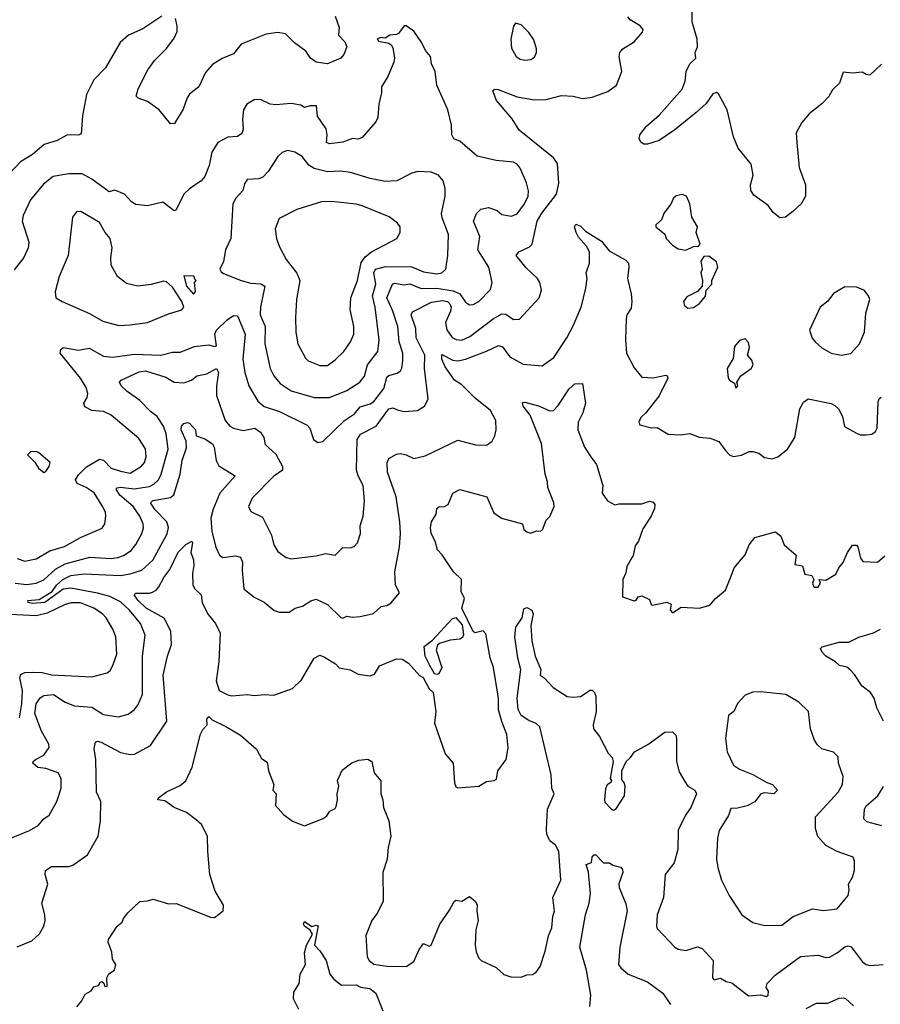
# Model space of a CAD drawing. Extents: x 1921360 to 2014538, y 768294 to 907744.
# Tile 211 of 256: x 1978288 to 1982779, y 819667 to 824806. Entities that reach past the tile are written whole.
import ezdxf

# ---------------------------------------------------------------- set-up
doc = ezdxf.new("R2010")
doc.units = 0

msp = doc.modelspace()

# ---------------------------------------------------------------- linework, layer by layer
at = {"layer": '0CON10XD'}
for points in [[(1982785, 824574), (1982725, 824516.7), (1982705, 824520), (1982685, 824532.5), (1982635, 824526.7), (1982585, 824532.5), (1982566.7, 824475), (1982530.7, 824439.3), (1982511.1, 824405), (1982475, 824367.3), (1982408.1, 824315), (1982369.6, 824270.4), (1982341.1, 824215), (1982344.2, 824165), (1982356, 824035), (1982390, 823945), (1982389.2, 823885), (1982366.7, 823845), (1982323.3, 823805), (1982285, 823776.2), (1982255, 823771.2), (1982220.3, 823800.3), (1982195, 823836.7), (1982120.3, 823890.3), (1982103.8, 823915), (1982102, 823945), (1982116, 823995), (1982105, 824052.5), (1982038, 824135), (1982012.9, 824195), (1981980.8, 824335), (1981935, 824420), (1981925, 824425.5), (1981905, 824420), (1981870.4, 824369.6), (1981819, 824321), (1981707.8, 824232.2), (1981625, 824175.4), (1981565, 824156.9), (1981545, 824157.1), (1981530.8, 824165), (1981521.9, 824185), (1981524.4, 824205), (1981560.2, 824249.8), (1981625, 824307.5), (1981746.1, 824443.9), (1981760.4, 824485), (1981766.5, 824535), (1981785.6, 824575), (1981817.1, 824605), (1981812.5, 824635), (1981825.6, 824665), (1981823.5, 824705), (1981797.5, 824795), (1981797, 824867)], [(1978265.2, 821865.2), (1978325, 821858.7), (1978375, 821865.2), (1978415, 821883.3), (1978475, 821937.8), (1978525, 821966.8), (1978655, 822001), (1978765, 821993.8), (1978801.2, 821998.8), (1978830.9, 822009.1), (1978869.4, 822035), (1978895, 822067.1), (1978926, 822125), (1978934.6, 822154.6), (1978932.5, 822175), (1978915.9, 822215), (1978881.4, 822265), (1978810.4, 822325), (1978791.4, 822355), (1978796.9, 822363.1), (1978813.9, 822366.1), (1978885, 822358.1), (1978965, 822369.8), (1978988.6, 822381.4), (1979012, 822405), (1979026.7, 822435), (1979062.7, 822565), (1979052.9, 822645), (1979038.1, 822685), (1979005.3, 822735), (1978971.2, 822761.2), (1978915, 822819.3), (1978850, 822865), (1978818.1, 822895), (1978810, 822915), (1978818.6, 822925), (1978912, 822968), (1978945, 822973), (1979050.3, 822940.3), (1979095, 822914.2), (1979145, 822910), (1979184.2, 822925), (1979212.8, 822947.2), (1979265, 822958.1), (1979315, 822985.6), (1979326.4, 822965), (1979315.5, 822894.5), (1979316.2, 822845), (1979360.6, 822715), (1979385.5, 822685.5), (1979403.3, 822675), (1979455, 822661.5), (1979515, 822674.6), (1979545, 822653.6), (1979562.8, 822625), (1979568.7, 822588.7), (1979625, 822538.8), (1979660, 822475), (1979660, 822455), (1979615, 822424.3), (1979500.9, 822309.1), (1979482.5, 822265), (1979495, 822238.8), (1979555, 822210), (1979603.3, 822115), (1979614.6, 822064.6), (1979635, 822030), (1979678.7, 821998.7), (1979705, 821992), (1979835, 822007.8), (1979885, 822020.9), (1979935, 822012), (1979975, 822052), (1980015, 822050), (1980034.2, 822055.8), (1980050.8, 822075), (1980066.7, 822125), (1980065.6, 822165), (1980080.5, 822215), (1980088.5, 822295), (1980081.1, 822375), (1980054.5, 822425), (1980046.2, 822455), (1980049.3, 822615), (1980066.7, 822643.3), (1980148.2, 822685), (1980215, 822775.4), (1980235, 822780.9), (1980260.6, 822770.6), (1980295, 822760.8), (1980365, 822765.6), (1980400.7, 822789.3), (1980420.5, 822825), (1980401.1, 822985), (1980402, 823055), (1980356.9, 823145), (1980355.7, 823195), (1980331.3, 823265), (1980338.5, 823281.5), (1980437.4, 823332.6), (1980495, 823340.2), (1980520.4, 823335), (1980533.2, 823323.2), (1980540.2, 823305), (1980537, 823285), (1980510.2, 823225), (1980516.8, 823186.8), (1980545, 823148), (1980566.3, 823136.3), (1980595, 823134.1), (1980637.3, 823152.7), (1980760, 823245), (1980805, 823271.6), (1980825, 823269.2), (1980865, 823240.8), (1980896, 823244), (1981000, 823355), (1981011.4, 823395), (1981002.2, 823435), (1980991.1, 823455), (1980930.8, 823510.8), (1980880, 823575), (1980892.9, 823595), (1980949.2, 823620.8), (1980963.3, 823635), (1980989.5, 823755), (1981013.5, 823796.5), (1981089.6, 823895), (1981102.5, 823952.5), (1981094.4, 824055), (1981073.5, 824085), (1980895, 824229.4), (1980858.5, 824288.5), (1980777.1, 824385), (1980756.7, 824435), (1980766.2, 824443.8), (1980785, 824442.5), (1980884.1, 824404.1), (1980975, 824387.7), (1981035, 824389.1), (1981115, 824411.1), (1981176.5, 824406.5), (1981225.4, 824394.6), (1981275, 824402.1), (1981357.7, 824432.3), (1981402.5, 824465), (1981430, 824535), (1981416.2, 824615), (1981420, 824635), (1981435.5, 824654.5), (1981495, 824690.8), (1981538.3, 824741.7), (1981541.2, 824755), (1981526.7, 824775), (1981475, 824806), (1981462, 824822)], [(1979030.6, 824825), (1978931.1, 824758.9), (1978856.7, 824725), (1978813.2, 824686.8), (1978735.8, 824555), (1978675, 824492), (1978637.1, 824415), (1978615.7, 824305), (1978608.9, 824211.1), (1978595, 824203.3), (1978555.4, 824205.4)], [(1979934, 824825), (1979955.7, 824765), (1979952, 824725), (1979985, 824690), (1979995.6, 824665), (1979980, 824625), (1979965, 824605.8), (1979895, 824576), (1979835, 824584.2), (1979805.4, 824605.4), (1979781.5, 824641.5), (1979722.9, 824685), (1979675, 824732.9), (1979635, 824739.2), (1979575, 824730), (1979445, 824678), (1979405, 824628), (1979345, 824604.3), (1979295, 824573.1), (1979258.8, 824531.2), (1979223.8, 824455), (1979175, 824416.7), (1979161.7, 824398.3), (1979141.5, 824338.5), (1979096.7, 824265), (1979075, 824263.3), (1979015.6, 824335.6), (1978955, 824380), (1978906.4, 824396.4), (1978897, 824407), (1978906.2, 824445), (1978956.9, 824545), (1978994.3, 824595), (1979055, 824655.5), (1979095, 824709.5), (1979110.7, 824745), (1979110.7, 824775), (1979101.7, 824811.7)], [(1980925, 824594.4), (1980955, 824598.6), (1980975, 824610), (1980985.7, 824635), (1980985.7, 824655), (1980971.3, 824701.3), (1980945, 824740), (1980905, 824778.6), (1980875, 824788.8), (1980865, 824772.5), (1980851.8, 824705), (1980855, 824657.5), (1980880, 824615), (1980900.2, 824600.2), (1980925, 824594.4)], [(1978275, 821994.4), (1978315, 821979.4), (1978375, 821992.7), (1978445, 822033.3), (1978522.8, 822057.2), (1978606, 822104), (1978718.3, 822151.7), (1978731.9, 822175), (1978738.2, 822215), (1978735.5, 822235), (1978718.8, 822268.8), (1978677.3, 822337.3), (1978635, 822365.3), (1978588.1, 822385), (1978579.3, 822405), (1978595, 822431.5), (1978637.6, 822472.4), (1978705, 822512.7), (1978726.4, 822506.4), (1978765, 822465.3), (1978815, 822449.1), (1978865, 822440), (1978924, 822476), (1978938.9, 822495), (1978948.8, 822525), (1978945, 822566.5), (1978909.9, 822619.9), (1978765, 822742.2), (1978725, 822761.1), (1978665, 822765.6), (1978628.1, 822785), (1978623.1, 822805), (1978640.4, 822835), (1978643.3, 822855), (1978635.7, 822885.7), (1978605.7, 822935.7), (1978498.8, 823065), (1978503.8, 823085), (1978515, 823095.6), (1978595, 823082.1), (1978651.3, 823091.3), (1978725, 823049.2), (1978775, 823044.6), (1978885, 823059.7), (1979024.2, 823055.8), (1979085, 823070.4), (1979125, 823071.1), (1979199.9, 823100.1), (1979243.6, 823106.3), (1979275, 823109.5), (1979305, 823100.5), (1979315, 823103.8), (1979307.3, 823165), (1979315, 823185.4), (1979370.5, 823239.5), (1979405, 823261.8), (1979425, 823260), (1979465.6, 823165.6), (1979452.4, 823035), (1979462.7, 822965), (1979484.4, 822895), (1979531.2, 822815), (1979565, 822787.9), (1979645, 822762), (1979789.1, 822689.1), (1979803.1, 822675), (1979821.4, 822615), (1979845, 822598.6), (1979870, 822605), (1979983.6, 822715), (1980035, 822749.2), (1980065.2, 822784.8), (1980118, 822802), (1980136.2, 822813.8), (1980188.3, 822881.7), (1980205, 822940.6), (1980215, 822948.9), (1980258.4, 822961.6), (1980275, 822974.3), (1980282.7, 822987.3), (1980288.2, 823025), (1980288.6, 823065), (1980269, 823125), (1980261.2, 823205), (1980236.5, 823285), (1980204.8, 823355), (1980233.8, 823426.2), (1980245, 823430.7), (1980295, 823421.7), (1980325, 823426.9), (1980382.9, 823402.9), (1980465, 823404.2), (1980550.8, 823390.8), (1980584.7, 823375), (1980615, 823332.5), (1980635, 823318.5), (1980655, 823319.5), (1980684.1, 823335.9), (1980745, 823398), (1980754.2, 823434.2), (1980736.7, 823515), (1980679.2, 823605), (1980690.3, 823675), (1980656.5, 823755), (1980671.5, 823795), (1980695, 823816.7), (1980735, 823826.4), (1980780, 823810), (1980805, 823790), (1980855, 823780.5), (1980885, 823793.6), (1980923.2, 823845), (1980941.2, 823885), (1980943, 823913), (1980932.7, 823955), (1980900.9, 824030.9), (1980885, 824051.4), (1980865, 824061.9), (1980775, 824071.4), (1980675, 824094.5), (1980585, 824172.5), (1980554, 824185), (1980544, 824205), (1980541.5, 824255), (1980522.5, 824335), (1980465.7, 824465), (1980456.2, 824535), (1980436.6, 824576.6), (1980432.9, 824615), (1980405.4, 824645.4), (1980387.8, 824685), (1980345, 824747.1), (1980305, 824773.8), (1980295, 824773.8), (1980265, 824733.8), (1980255, 824728.8), (1980220, 824725), (1980195, 824710), (1980175, 824712.5), (1980153.6, 824706.4), (1980160, 824695), (1980215, 824683.3), (1980227.5, 824675), (1980235, 824660), (1980244, 824605), (1980240, 824585), (1980209.9, 824510.1), (1980177.3, 824455), (1980176.9, 824425), (1980161.9, 824365), (1980157.8, 824295), (1980146.4, 824273.6), (1980075, 824192), (1980055, 824182), (1980025, 824186.2), (1979975, 824167.5), (1979905, 824157.5), (1979890, 824165), (1979892.5, 824205), (1979887, 824237), (1979843, 824303), (1979837, 824357), (1979805, 824356.2), (1979775, 824347.5), (1979755, 824360), (1979705, 824368.1), (1979625, 824361.4), (1979595, 824365.7), (1979547.8, 824387.8), (1979515, 824389.1), (1979474.2, 824365), (1979457.1, 824335), (1979451.5, 824285), (1979454.4, 824235), (1979447.3, 824212.7), (1979425, 824196.9), (1979375, 824193.3), (1979322.9, 824165), (1979291.5, 824115), (1979277.5, 824045), (1979255, 823988), (1979235, 823965.7), (1979175, 823923.5), (1979144.5, 823895), (1979105, 823813.3), (1979095, 823808.8), (1979035, 823854.2), (1978955, 823834.2), (1978895, 823842.5), (1978872, 823855), (1978835, 823895.8), (1978785, 823916.2), (1978755, 823908.6), (1978665, 823973.9), (1978615, 824002.5), (1978545, 824001.2), (1978462.3, 823987.7), (1978411.8, 823948.2), (1978345, 823865.6), (1978306.2, 823785), (1978301.5, 823755), (1978335.7, 823644.3), (1978332.9, 823615), (1978309.2, 823565), (1978259.7, 823500.3)], [(1978555.4, 824205.4), (1978535, 824204.3), (1978483.8, 824176.2), (1978415.5, 824155), (1978355, 824102.7), (1978293.1, 824065), (1978210, 823975)], [(1979905, 822833.9), (1979995, 822870), (1980063.3, 822915), (1980087.9, 822945), (1980103.3, 823005), (1980157.1, 823075), (1980163.5, 823135), (1980144.3, 823305), (1980128.7, 823365), (1980146.4, 823425), (1980135.9, 823485), (1980145, 823504.1), (1980197.9, 823517.9), (1980335, 823515.8), (1980395, 823490.9), (1980465, 823479.3), (1980492, 823485), (1980512.2, 823505), (1980521.8, 823575), (1980526.4, 823685), (1980492.7, 823772.7), (1980489.6, 823795), (1980509.4, 823885), (1980508.6, 823925), (1980498.6, 823965), (1980474.5, 823994.5), (1980435, 824010.9), (1980365, 824014.4), (1980335, 824005.7), (1980256.7, 823965), (1980195, 823961.2), (1980116.5, 823976.5), (1980015, 824008.2), (1979965, 824016.1), (1979895, 824012.1), (1979825, 824030), (1979796.7, 824046.7), (1979762, 824092), (1979725, 824115.6), (1979686.6, 824123.4), (1979657.6, 824112.4), (1979635, 824092), (1979585, 824014.4), (1979557.1, 823985), (1979535, 823975.6), (1979475, 823972.5), (1979461.2, 823948.8), (1979452.5, 823915), (1979415.8, 823875), (1979401.4, 823845), (1979390, 823665), (1979362, 823605), (1979351.2, 823545), (1979333.3, 823505), (1979340, 823490), (1979352.3, 823482.3), (1979445, 823445.7), (1979495, 823430.9), (1979547.4, 823427.4), (1979567.8, 823415), (1979544.7, 823305.3), (1979543.4, 823265), (1979569.3, 823205), (1979566.9, 823115), (1979596.2, 822985), (1979615, 822946.7), (1979647.6, 822907.6), (1979705, 822869.2), (1979824.7, 822834.7), (1979905, 822833.9)], [(1979855, 823000.5), (1979895, 823002.2), (1979935, 823030.6), (1979979.4, 823075), (1980014.6, 823125.4), (1980032.2, 823165), (1980031.8, 823205), (1980013.7, 823293.7), (1980016.3, 823353.7), (1980050.4, 823445), (1980071.2, 823538.8), (1980091.7, 823568.3), (1980125, 823594.6), (1980255.8, 823665), (1980274.3, 823695), (1980273.1, 823725), (1980260, 823745), (1980217.3, 823777.3), (1980075, 823835.5), (1980043.8, 823843.8), (1979915, 823856.5), (1979863.9, 823856.1), (1979734.5, 823815.5), (1979642.2, 823767.8), (1979622, 823715), (1979629.4, 823665), (1979642.9, 823625), (1979678.6, 823555), (1979733.9, 823483.9), (1979751.1, 823445), (1979732.9, 823345), (1979727.9, 823252.1), (1979728.9, 823175), (1979740.5, 823115), (1979779.8, 823039.8), (1979794, 823025), (1979855, 823000.5)], [(1981765, 823604), (1981805, 823623.3), (1981830, 823625), (1981840, 823635), (1981818.8, 823695), (1981825.6, 823725), (1981795.8, 823775), (1981785.8, 823845.8), (1981767.5, 823885), (1981745, 823893.3), (1981715, 823886.7), (1981700, 823875), (1981686.1, 823843.9), (1981651.7, 823798.3), (1981638.3, 823761.7), (1981608.8, 823735), (1981608, 823725), (1981655, 823686.2), (1981661.2, 823665), (1981695, 823630), (1981725, 823610.8), (1981765, 823604)], [(1978805, 823210.8), (1978865, 823214.4), (1978955, 823226.4), (1979065, 823271.5), (1979135, 823291.5), (1979144.5, 823305), (1979134.8, 823335), (1979085, 823410), (1979055, 823438.6), (1979039.3, 823440.7), (1978975, 823424), (1978905, 823416.2), (1978845, 823428.8), (1978798, 823465), (1978765.6, 823525.6), (1978763.5, 823563.5), (1978770.4, 823615), (1978760, 823665), (1978733.8, 823695), (1978705, 823747.3), (1978607.5, 823805), (1978585, 823803.8), (1978563.6, 823776.4), (1978541.5, 823575), (1978494.1, 823465.9), (1978474.1, 823385), (1978476.7, 823355), (1978510, 823335), (1978652.6, 823272.6), (1978722.6, 823232.6), (1978805, 823210.8)], [(1978215.9, 820524.1), (1978340, 820575), (1978385, 820600), (1978414.2, 820635), (1978442.5, 820655), (1978482.5, 820725), (1978505.7, 820795), (1978505.7, 820845), (1978488.8, 820875), (1978425, 820897.5), (1978383, 820903), (1978357.5, 820925), (1978359.2, 820935), (1978370.8, 820945), (1978415, 820967.3), (1978441.7, 821008.3), (1978440, 821025), (1978401.9, 821091.9), (1978366.7, 821185), (1978374.8, 821235), (1978395, 821267.5), (1978415, 821278.8), (1978465, 821283.8), (1978525, 821243.9), (1978575, 821224.7), (1978665, 821217.7), (1978725, 821179.4), (1978803.2, 821166.8), (1978855, 821182.2), (1978885.2, 821204.8), (1978905, 821228.6), (1978930, 821285), (1978929.3, 821485), (1978943.4, 821593.4), (1978919.2, 821655), (1978861.4, 821725), (1978815, 821767.4), (1978758.8, 821795), (1978695, 821813.5), (1978555, 821840), (1978515, 821833.3), (1978419.2, 821765), (1978355, 821758.8), (1978332, 821765), (1978331.2, 821775), (1978390.5, 821779.5), (1978458, 821822), (1978480.6, 821855), (1978514.3, 821885), (1978555, 821905.8), (1978625, 821914.2), (1978815, 821904.8), (1978865, 821914.8), (1978925, 821932.8), (1978983.2, 821985), (1979057.2, 822122.8), (1979064.7, 822155), (1979056.6, 822185), (1978995, 822247.6), (1978971.5, 822285), (1978983.5, 822296.5), (1979075, 822312.2), (1979093.6, 822326.4), (1979125.6, 822435), (1979136.5, 822505), (1979159.2, 822570.8), (1979156.3, 822606.3), (1979131.3, 822665), (1979133, 822685), (1979145, 822697.8), (1979164.6, 822704.6), (1979175, 822699.5), (1979205.8, 822665), (1979208.8, 822635), (1979255, 822618.9), (1979295, 822592.2), (1979303.8, 822575), (1979313.9, 822505), (1979327, 822477), (1979412.9, 822425), (1979333.3, 822335), (1979298.9, 822251.1), (1979285.3, 822205), (1979291.7, 822135), (1979312.3, 822052.3), (1979331.4, 822011.4), (1979348.9, 821998.9), (1979415, 822008.2), (1979440.4, 822000.4), (1979452, 821975), (1979449.1, 821930.9), (1979457.5, 821835), (1979512.2, 821792.2), (1979565, 821765.6), (1979615, 821723.8), (1979643.1, 821713.1), (1979695.5, 821714.5), (1979725.6, 821734.4), (1979765, 821744.4), (1979807.2, 821772.8), (1979835, 821782.2), (1979895, 821754.4), (1979965, 821686.2), (1979975, 821682.9), (1979995, 821693.3), (1980025, 821687.5), (1980065, 821690.6), (1980135, 821707.5), (1980175, 821743.8), (1980205, 821749.2), (1980225, 821760), (1980271.2, 821815), (1980249.2, 821855), (1980245.6, 821925), (1980271.1, 822055), (1980276.2, 822125), (1980272.3, 822185), (1980253.5, 822315), (1980207.9, 822445), (1980205.5, 822494.5), (1980214, 822516), (1980255, 822538.6), (1980275, 822541.4), (1980305, 822535.8), (1980345, 822516.7), (1980405, 822529.2), (1980575, 822611.1), (1980667, 822587), (1980724.4, 822585.6), (1980753.4, 822606.6), (1980768.1, 822635), (1980774.4, 822665), (1980772.7, 822715), (1980745, 822765.6), (1980665, 822830), (1980595, 822899.7), (1980557.1, 822925), (1980508, 822995), (1980491.8, 823035), (1980490.9, 823059.1), (1980548.6, 823028.6), (1980575.7, 823025.7), (1980615.2, 823034.8), (1980723.9, 823076.1), (1980786.3, 823106.3), (1980808.6, 823098.6), (1980846.5, 823046.5), (1980915, 823009.1), (1981015, 822999.4), (1981075, 823043.5), (1981143.5, 823146.5), (1981178.8, 823211.2), (1981219.5, 823310.5), (1981243.5, 823405), (1981250, 823455), (1981244, 823485), (1981261.9, 823535), (1981261.1, 823595), (1981247.1, 823625), (1981205, 823672), (1981192.5, 823695), (1981184, 823725), (1981191.2, 823738.8), (1981215, 823728), (1981241.9, 823701.9), (1981325, 823650.8), (1981365, 823599.1), (1981451.1, 823551.1), (1981465.7, 823535), (1981467.1, 823515), (1981460.5, 823455), (1981480, 823375), (1981483.6, 823335), (1981478.8, 823301.2), (1981456.7, 823265), (1981453.4, 823246.6), (1981450, 823135), (1981455.8, 823065), (1981495, 822988.8), (1981535, 822940), (1981595, 822937.5), (1981660.7, 822950.7), (1981667.5, 822947.5), (1981670, 822935), (1981626.2, 822843.8), (1981555.8, 822754.2), (1981529.3, 822730.7), (1981520, 822705), (1981525, 822692.5), (1981585, 822676.7), (1981615, 822678), (1981672.3, 822642.3), (1981735, 822639.2), (1981785, 822645.6), (1981835, 822626.9), (1981892.1, 822622.1), (1981936.7, 822605), (1981969.1, 822559.1), (1981995, 822533.8), (1982013, 822527), (1982055, 822533.3), (1982095, 822553.3), (1982115, 822553.3), (1982145, 822543.3), (1982175, 822521.2), (1982215, 822514), (1982245, 822523.8), (1982295.6, 822564.4), (1982334.3, 822625), (1982359.2, 822775), (1982379.5, 822810.5), (1982402.7, 822827.3), (1982522.3, 822802.3), (1982542.3, 822792.3), (1982561.2, 822775), (1982582, 822735), (1982593.4, 822683.4), (1982655, 822647.5), (1982675, 822640), (1982705, 822640), (1982735, 822643.3), (1982753.9, 822656.1), (1982763.8, 822675), (1982768.6, 822811.4), (1982773.3, 822826.7), (1982784.2, 822835.8)], [(1981775, 823300), (1981805, 823304.2), (1981836.7, 823325), (1981867, 823363), (1981870, 823395), (1981900, 823425), (1981900, 823445), (1981932.5, 823515), (1981925, 823542.5), (1981885, 823571.2), (1981859.3, 823570.7), (1981843.6, 823546.4), (1981850, 823505), (1981843.8, 823485), (1981852.5, 823445), (1981850, 823415), (1981825, 823387.5), (1981770.7, 823359.3), (1981752.5, 823335), (1981757.5, 823315), (1981775, 823300)], [(1979195, 823374.2), (1979206.2, 823385), (1979200, 823435), (1979210, 823445), (1979201.7, 823451.7), (1979198.3, 823468.3), (1979145, 823470), (1979158.1, 823415), (1979195, 823374.2)], [(1982575, 823055.6), (1982625, 823064.3), (1982671.4, 823115), (1982697.5, 823175), (1982703.8, 823275), (1982724, 823345), (1982718, 823365), (1982695, 823393.8), (1982655, 823410), (1982595, 823412.5), (1982535, 823376.7), (1982505, 823336.7), (1982466.2, 823305), (1982410, 823185), (1982424.4, 823144.4), (1982438.8, 823125), (1982475, 823094), (1982523.3, 823065), (1982575, 823055.6)], [(1982025, 822883.3), (1982036.2, 822895), (1982030, 822915), (1982052.1, 822947.9), (1982105.8, 822985), (1982115.4, 823004.6), (1982109.5, 823029.5), (1982086.7, 823055), (1982097.5, 823095), (1982091.7, 823121.7), (1982075, 823140), (1982045, 823132.5), (1982018.8, 823101.2), (1982012.3, 823037.7), (1981981.2, 822985), (1981986.1, 822936.1), (1981992.5, 822925), (1982018.3, 822908.3), (1982025, 822883.3)], [(1978275, 819967.1), (1978352.1, 819997.9), (1978391.4, 820035), (1978414.5, 820075.5), (1978420.6, 820105), (1978419.5, 820135), (1978403.1, 820195), (1978435.6, 820295), (1978420.8, 820345), (1978423.8, 820365), (1978455, 820386.7), (1978544.3, 820385.7), (1978565, 820392.9), (1978642.4, 820447.6), (1978697.1, 820545), (1978710, 820625), (1978711.5, 820725), (1978688.7, 820775), (1978685.3, 820945), (1978677.8, 821002.2), (1978684.3, 821035.7), (1978695, 821040), (1978713.8, 821035), (1978815, 820981.9), (1978865, 820970.5), (1978887.1, 820972.9), (1978971.2, 821018.8), (1979055.5, 821145), (1979036.5, 821385), (1979060, 821485), (1979080.9, 821545), (1979077.1, 821615), (1979043.1, 821683.1), (1978947.8, 821735), (1978906.9, 821775), (1978886.2, 821805), (1978895, 821813.8), (1978965, 821812.9), (1978982.1, 821817.9), (1979001.1, 821828.9), (1979013.8, 821846.2), (1979040.5, 821895), (1979072.7, 821937.2), (1979115, 822026.4), (1979155, 822067.1), (1979186.2, 822085), (1979190, 822075), (1979181.4, 822025), (1979195, 821987.5), (1979197.1, 821957.1), (1979190, 821915), (1979192.1, 821855), (1979201.9, 821835), (1979235.7, 821805), (1979240.6, 821765), (1979253.8, 821735), (1979271.8, 821701.8), (1979310.8, 821655), (1979334.6, 821605), (1979327.5, 821455), (1979313.5, 821355), (1979329.4, 821305), (1979375, 821282.5), (1979395, 821277.5), (1979475.7, 821284.3), (1979515, 821278.6), (1979565, 821284.3), (1979615, 821280.6), (1979712.5, 821315), (1979759.8, 821360.2), (1979825, 821473.8), (1979855, 821490), (1979879.1, 821479.1), (1979936.7, 821445), (1979955, 821424), (1980012.4, 821412.4), (1980055, 821390.6), (1980115, 821382.2), (1980139.2, 821390.8), (1980165.5, 821434.5), (1980255, 821471.1), (1980285, 821469.1), (1980317.7, 821447.7), (1980375, 821382.5), (1980393.3, 821373.3), (1980425, 821313.3), (1980446.7, 821295), (1980460.8, 821195), (1980453.3, 821135), (1980508, 820975), (1980550.8, 820925), (1980557, 820823), (1980565, 820802.5), (1980575, 820796.7), (1980684.4, 820805.6), (1980725, 820830.8), (1980765, 820834.6), (1980777, 820843), (1980784.4, 820885), (1980827.8, 820945), (1980837.8, 821005), (1980830.9, 821075), (1980804, 821144), (1980786.4, 821203.6), (1980786.2, 821265), (1980760.8, 821425), (1980744.2, 821475), (1980720.5, 821600.5), (1980706.4, 821616.4), (1980665, 821605.8), (1980655, 821612.5), (1980595.5, 821735), (1980608.8, 821785), (1980591.9, 821821.9), (1980594.3, 821885), (1980551.4, 821925), (1980493.1, 822013.1), (1980468.9, 822038.9), (1980457.1, 822085), (1980436.2, 822125), (1980432.7, 822155), (1980438.1, 822185), (1980461.1, 822225), (1980464.7, 822255.3), (1980475, 822263.3), (1980505, 822266.2), (1980523.9, 822276.1), (1980548.8, 822335), (1980585, 822354.2), (1980726.5, 822316.5), (1980762.4, 822232.4), (1980803.3, 822205), (1980912.5, 822175), (1980920, 822145), (1980935, 822133.3), (1980955, 822126.7), (1980985, 822138.8), (1981005, 822137.5), (1981016.1, 822143.9), (1981035.5, 822194.5), (1981055, 822214), (1981077.9, 822265), (1981075.5, 822285), (1981044.4, 822364.4), (1981042.9, 822395), (1981030, 822435), (1981011.4, 822595), (1980952.6, 822742.6), (1980915, 822788.8), (1980912.5, 822807.5), (1980925, 822809.2), (1980995, 822791.1), (1981055, 822764.2), (1981074.2, 822765.8), (1981098.3, 822791.7), (1981155, 822880), (1981185, 822906), (1981225, 822906.7), (1981241.9, 822805), (1981227.5, 822755), (1981203.5, 822705), (1981201.2, 822665), (1981236.4, 822575), (1981269.4, 822525), (1981298.5, 822485), (1981331.1, 822375), (1981328.5, 822335), (1981356.2, 822295), (1981395, 822273.3), (1981415, 822280), (1981535, 822279.2), (1981575, 822292.5), (1981595, 822288), (1981602.5, 822275), (1981600.8, 822255), (1981584, 822215), (1981540.5, 822149.5), (1981516.9, 822085), (1981500.3, 822059.7), (1981489.7, 822010.3), (1981457.1, 821952.9), (1981451.4, 821918.6), (1981436, 821885), (1981435, 821793.3), (1981495, 821773.8), (1981505, 821776.7), (1981516.7, 821793.3), (1981535, 821798.8), (1981575, 821780), (1981583.9, 821753.9), (1981591.2, 821751.2), (1981665, 821766.2), (1981687.5, 821755), (1981682.9, 821725), (1981695, 821710), (1981740.7, 821739.3), (1981836.1, 821733.9), (1981890, 821750), (1981918.8, 821785), (1981972.1, 821827.9), (1982005.8, 821915), (1982016.9, 821945), (1982075, 822013.3), (1982096, 822065), (1982125, 822104.2), (1982233, 822133), (1982260.7, 822110.7), (1982277.5, 822065), (1982340.7, 822010.7), (1982332.7, 821962.7), (1982373.3, 821955), (1982385, 821912.5), (1982422.5, 821905), (1982432.5, 821885), (1982426, 821865), (1982430.2, 821850.2), (1982435, 821844.5), (1982455, 821844.4), (1982466.7, 821865), (1982460, 821885), (1982495, 821881.2), (1982547.7, 821912.3), (1982562.9, 821945), (1982585, 821973.3), (1982607.5, 822025), (1982635, 822063.3), (1982655, 822063.8), (1982662, 822055), (1982676.3, 821996.3), (1982689.1, 821979.1), (1982765, 821974.5), (1982802.9, 822007.1)], [(1978415, 822443.3), (1978425, 822447.5), (1978442.5, 822475), (1978446.7, 822495), (1978387, 822547), (1978375, 822552.5), (1978345, 822550), (1978330, 822535), (1978366.7, 822496.7), (1978386.7, 822465), (1978415, 822443.3)], [(1978286.9, 821163.1), (1978299.8, 821235), (1978303.1, 821305), (1978289.3, 821370.7), (1978295, 821389.1), (1978315, 821399.2), (1978355, 821401.2), (1978405, 821398.4), (1978455, 821386.1), (1978665, 821375.6), (1978745, 821396.7), (1978760.6, 821409.4), (1978774.5, 821435.5), (1978794.5, 821495), (1978790.4, 821585), (1978775, 821625.8), (1978739.1, 821685), (1978721.1, 821705), (1978675, 821735.3), (1978605, 821761.8), (1978557.1, 821762.9), (1978525, 821753.8), (1978431.4, 821708.6), (1978375, 821693.9), (1978205, 821702.7)], [(1978586.1, 819653.9), (1978612.5, 819685), (1978630.5, 819719.5), (1978662, 819738), (1978675, 819757.5), (1978700, 819765), (1978710, 819785), (1978717, 819787), (1978728.3, 819778.3), (1978731.7, 819761.7), (1978745, 819760), (1978742.5, 819805), (1978753.6, 819826.4), (1978782.5, 819845), (1978790, 819875), (1978772, 819902), (1978769.3, 819939.3), (1978750.7, 819990.7), (1978752, 820005), (1978797.5, 820075), (1978823.3, 820095), (1978830, 820115), (1978852.5, 820145), (1978916.2, 820203.8), (1978955, 820206.7), (1978985, 820216.2), (1979065, 820191.2), (1979105, 820193.3), (1979285, 820122.5), (1979305, 820120), (1979350, 820155), (1979352.5, 820185), (1979308.3, 820258.3), (1979281.4, 820345), (1979269.4, 820465), (1979268.9, 820545), (1979236.7, 820605), (1979209.8, 820629.8), (1979158.1, 820668.1), (1979095, 820694.6), (1979045, 820728.5), (1979010, 820735), (1979013.3, 820745), (1979054.7, 820775.3), (1979125, 820810), (1979155.7, 820834.3), (1979188, 820905), (1979232.4, 821077.6), (1979245, 821101.4), (1979267.5, 821125), (1979264.6, 821155), (1979275, 821169.2), (1979292.4, 821152.4), (1979365, 821117.7), (1979441.1, 821071.1), (1979525, 820998.8), (1979550.9, 820950.9), (1979580.5, 820930.5), (1979586, 820885), (1979614, 820815), (1979608.8, 820785), (1979627.5, 820765), (1979623.1, 820705), (1979665, 820658.6), (1979712.9, 820622.9), (1979775, 820599.4), (1979872.9, 820637.1), (1979891.7, 820651.7), (1979906.7, 820675), (1979935, 820690), (1979940.5, 820699.5), (1979947.1, 820735), (1979944.3, 820765), (1979954, 820805), (1979946.2, 820835), (1979970.7, 820889.3), (1980021.7, 820928.3), (1980058.8, 820941.2), (1980105, 820946.7), (1980126.7, 820935), (1980137.5, 820875), (1980173.8, 820833.8), (1980173.2, 820765), (1980183.5, 820735), (1980187.1, 820695), (1980214.3, 820625), (1980225.8, 820545), (1980211.4, 820485), (1980205.7, 820425), (1980183.3, 820355), (1980185.8, 820205), (1980155.8, 820145), (1980126.9, 820105), (1980094.5, 820025.5), (1980102.2, 819915), (1980111.9, 819895), (1980137.2, 819877.2), (1980204.3, 819865.7), (1980305, 819864.4), (1980345, 819890.6), (1980373, 819953), (1980395, 819983.8), (1980425, 819971.2), (1980436, 819975), (1980480.8, 820085), (1980532, 820158), (1980555, 820203.8), (1980565, 820210), (1980595, 820206.2), (1980635, 820230), (1980665.9, 820205.9), (1980676.1, 820186.1), (1980673.8, 820155), (1980680.8, 820105), (1980668.6, 820055), (1980665.7, 819975), (1980670.3, 819940.3), (1980685, 819907.5), (1980696.4, 819896.4), (1980775, 819860), (1980815, 819823.3), (1980850.7, 819810.7), (1980905, 819808.8), (1980935, 819820.8), (1980965, 819822.5), (1980983.8, 819835), (1981004, 819865), (1981031.4, 819945), (1981047.8, 820025), (1981065.6, 820065.6), (1981070.8, 820125), (1981080, 820155), (1981070, 820225), (1981113.1, 820315), (1981102, 820465), (1981085, 820497.5), (1981055, 820520), (1981039.2, 820555), (1981038.3, 820581.7), (1981042.2, 820685), (1981076.7, 820765), (1981064.6, 820795), (1981062.7, 820865), (1981001.9, 821115), (1980983.2, 821133.2), (1980945, 821148.8), (1980905, 821174.7), (1980889.2, 821205), (1980884.2, 821264.2), (1980903.5, 821415), (1980887.5, 821475), (1980872.4, 821585), (1980877.8, 821635), (1980911.4, 821685), (1980918.6, 821731.4), (1980935, 821738.9), (1980961.8, 821725), (1980968.7, 821705), (1980956.1, 821645), (1980961.5, 821565), (1980979.1, 821485), (1981008.5, 821415), (1981004.6, 821385), (1981025, 821370.6), (1981071.5, 821321.5), (1981145, 821274.4), (1981175, 821269.4), (1981215, 821273.1), (1981266.2, 821306.2), (1981275, 821306.7), (1981288.8, 821295), (1981295.8, 821275), (1981297.5, 821195), (1981281.2, 821125), (1981282, 821105), (1981313.8, 821065), (1981358.8, 820978.8), (1981380, 820955), (1981386, 820935), (1981370, 820845), (1981376.7, 820835), (1981372.5, 820825), (1981355, 820813.3), (1981345, 820792.5), (1981340, 820735), (1981341.7, 820721.7), (1981375, 820686.7), (1981385, 820681.2), (1981398.8, 820685), (1981444, 820755), (1981448, 820805), (1981443.6, 820823.6), (1981430.7, 820840.7), (1981431.2, 820885), (1981453.8, 820935), (1981476.7, 820955), (1981496.7, 820985), (1981566.3, 821023.7), (1981655, 821088), (1981695, 821088.8), (1981711.7, 821071.7), (1981716.5, 821055), (1981715.7, 820935), (1981729.7, 820879.7), (1981760.3, 820830.3), (1981775.6, 820805.6), (1981810.8, 820785), (1981820.8, 820765), (1981791.1, 820695), (1981763.3, 820655), (1981723.8, 820576.2), (1981722.9, 820475), (1981704.2, 820405), (1981656.9, 820345), (1981648.9, 820225), (1981614.3, 820135), (1981610.8, 820075), (1981615, 820063.3), (1981708, 819965), (1981723.8, 819955), (1981765, 819947.8), (1981825, 819967.1), (1981849.1, 819959.1), (1981906.9, 819895), (1981904.6, 819805), (1981912.5, 819795), (1981945, 819803.8), (1981975.6, 819785.6), (1982005, 819779.4), (1982091.7, 819711.7), (1982155, 819716.2), (1982185, 819707.5), (1982195, 819714.2), (1982196.5, 819735), (1982184, 819755), (1982189.2, 819775), (1982231.2, 819818.8), (1982270.9, 819849.1), (1982363.8, 819916.2), (1982455, 819923.3), (1982495, 819912.2), (1982515, 819913.5), (1982555, 819935.6), (1982595, 819967.9), (1982612.4, 819972.4), (1982626.7, 819966.7), (1982685, 819891.1), (1982705, 819874.6), (1982725, 819870), (1982795, 819874.5)], [(1980465, 821388.2), (1980452.4, 821392.4), (1980428.7, 821435), (1980404.7, 821484.7), (1980400, 821535), (1980443, 821567), (1980545, 821679.1), (1980565, 821686.2), (1980597.7, 821647.7), (1980604.7, 821595), (1980598.4, 821581.6), (1980585, 821572.4), (1980535, 821567.8), (1980479.1, 821550.9), (1980468.1, 821541.9), (1980462.3, 821515), (1980492.2, 821425), (1980475, 821392.5), (1980465, 821388.2)], [(1982795.4, 821145.4), (1982760.8, 821215), (1982747.1, 821265), (1982729.2, 821295), (1982685, 821328.1), (1982645, 821388.6), (1982620, 821415), (1982605, 821426.2), (1982566.2, 821435), (1982545.8, 821455), (1982495.7, 821485), (1982476, 821505), (1982467.5, 821525), (1982476.7, 821533.3), (1982565, 821556.7), (1982615, 821557.5), (1982666.8, 821583.2), (1982744.3, 821605.7), (1982780, 821625)], [(1982177.7, 820077.7), (1982265, 820080.5), (1982324.6, 820125.4), (1982425, 820166), (1982485, 820157.5), (1982555, 820165.8), (1982611.8, 820235), (1982617.5, 820265), (1982612.9, 820295), (1982635, 820330), (1982645.4, 820365), (1982645.6, 820415), (1982637.5, 820435), (1982554.5, 820464.5), (1982495, 820495.8), (1982453.4, 820543.4), (1982441.4, 820585), (1982441.4, 820645), (1982560, 820775), (1982581.5, 820815), (1982585.4, 820855.4), (1982561.1, 820925), (1982558.8, 820958.8), (1982535, 820983.8), (1982475, 821000), (1982450.9, 821020.9), (1982435.6, 821045.6), (1982414.4, 821105), (1982405, 821196.2), (1982353.6, 821243.6), (1982286.4, 821283.6), (1982155, 821298.8), (1982115, 821296.7), (1982075, 821280), (1982035, 821237.5), (1982016, 821195), (1981988, 821175), (1981970.8, 821055), (1981980.6, 820985), (1982013.8, 820915), (1982044.4, 820894.4), (1982115, 820866.9), (1982186.7, 820825), (1982216.7, 820815), (1982242.5, 820785), (1982223.8, 820766.2), (1982175, 820770.6), (1982156.2, 820765), (1982125, 820724.4), (1982085, 820703.3), (1982035, 820690.5), (1982000, 820690), (1981986.9, 820653.1), (1981938.1, 820575), (1981930.6, 820535), (1981924.4, 820425), (1981931.3, 820381.3), (1981950.8, 820315), (1981990, 820235), (1982056.7, 820135), (1982115, 820093.8), (1982177.7, 820077.7)], [(1982788.2, 820598.2), (1982709.6, 820619.6), (1982694.4, 820635), (1982697.8, 820685), (1982705, 820702.5), (1982766.5, 820755), (1982796.7, 820803.3)], [(1981264.5, 819655), (1981268.9, 819715), (1981246.2, 819845), (1981212, 819965), (1981241.8, 820135), (1981260.4, 820195), (1981267.9, 820245), (1981256.7, 820356.7), (1981245, 820396.7), (1981273, 820407), (1981276.7, 820435), (1981285, 820447.5), (1981295, 820447.5), (1981335, 820406.2), (1981366.4, 820406.4), (1981383.8, 820393.8), (1981425, 820382.5), (1981435, 820370), (1981436, 820355), (1981414.5, 820295.5), (1981416.7, 820276.7), (1981452.2, 820192.2), (1981458, 820155), (1981420.4, 819965), (1981414.1, 819875), (1981425, 819856.7), (1981463.6, 819823.6), (1981564.3, 819785), (1981645, 819726), (1981685, 819665.8)], [(1979745, 819639.5), (1979718, 819695), (1979719.8, 819730.2), (1979747.3, 819775), (1979751.9, 819825), (1979779.1, 819875), (1979775.4, 819935), (1979785, 819976.2), (1979816.1, 820033.9), (1979803.8, 820053.8), (1979774.2, 820075), (1979768.8, 820085), (1979775, 820100), (1979813, 820073), (1979835, 820080), (1979846.1, 820076.1), (1979827.5, 819975), (1979855, 819946.2), (1979888.6, 819895), (1979906.2, 819825), (1979927.9, 819797.9), (1979967.7, 819767.7), (1980045, 819768.1), (1980067.4, 819757.4), (1980115, 819750.4), (1980146.2, 819725), (1980183.7, 819633.7)], [(1982393.3, 819645), (1982447.4, 819672.6), (1982506.5, 819673.5), (1982565, 819698.5), (1982585, 819700.6), (1982597.2, 819697.2), (1982638.9, 819658.9)]]:
    msp.add_lwpolyline(points, dxfattribs=at)

doc.saveas('drawing.dxf')
